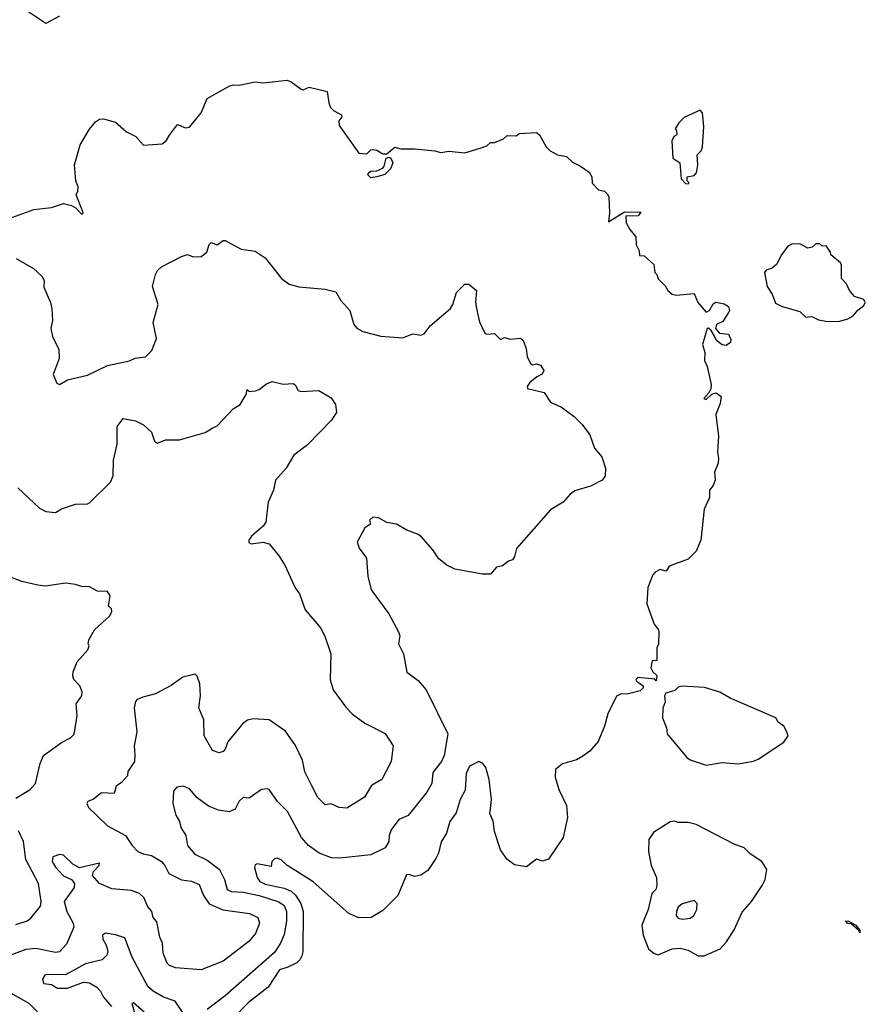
# Model space of a CAD drawing. Extents: x 1468344 to 1613994, y 525695 to 643861.
# Tile 11 of 256: x 1512805 to 1517042, y 565069 to 570002. Entities that reach past the tile are written whole.
import ezdxf

# ---------------------------------------------------------------- set-up
doc = ezdxf.new("R2010")
doc.units = 0

msp = doc.modelspace()

# ---------------------------------------------------------------- linework, layer by layer
at = {"layer": '0CON10XD'}
for points in [[(1513005, 570020.8), (1512935, 569983.3), (1512835, 570050)], [(1512765, 569011.4), (1512875, 569052.2), (1512965, 569060.8), (1513025, 569081.2), (1513065, 569071.2), (1513088.6, 569058.6), (1513115, 569027.5), (1513122.5, 569035), (1513120, 569045), (1513087.5, 569125), (1513097, 569143), (1513097.5, 569165), (1513086.7, 569195), (1513078.8, 569275), (1513107.5, 569375), (1513155, 569453.8), (1513185, 569491.2), (1513205, 569503.3), (1513225, 569506.2), (1513285, 569488.8), (1513340.2, 569440.2), (1513387.4, 569417.4), (1513425, 569374.2), (1513518.8, 569381.2), (1513538.8, 569395), (1513555.7, 569424.3), (1513595, 569477.5), (1513635, 569460.8), (1513655.8, 569464.2), (1513713.8, 569535), (1513745, 569607.5), (1513855, 569668.8), (1513875, 569676.7), (1513905, 569673.8), (1513985, 569691.2), (1514025, 569685.8), (1514145, 569698.6), (1514165, 569691.4), (1514215, 569653.8), (1514225, 569651.2), (1514255, 569664), (1514345, 569642.5), (1514353.8, 569585), (1514363, 569563), (1514377, 569547), (1514417.5, 569525), (1514418.8, 569515), (1514404, 569495), (1514405, 569472.5), (1514505, 569333.8), (1514545, 569330), (1514565, 569350), (1514575, 569351.2), (1514595, 569348.8), (1514625, 569330.6), (1514645, 569330), (1514685, 569363.8), (1514715, 569356), (1514785, 569356), (1514885, 569345.7), (1514915, 569336.7), (1514955, 569344.2), (1515035, 569335.8), (1515111.7, 569358.3), (1515145, 569370), (1515165, 569387.5), (1515185, 569386.7), (1515230, 569405), (1515248.3, 569421.7), (1515295, 569420), (1515308.3, 569431.7), (1515395, 569437.5), (1515410, 569425), (1515443.3, 569365), (1515462.5, 569345), (1515500, 569325), (1515545, 569316.7), (1515575, 569288), (1515615, 569268.8), (1515658, 569238), (1515672.5, 569215), (1515673.6, 569183.6), (1515705, 569150), (1515735, 569142.5), (1515749.3, 569129.3), (1515756.7, 569115), (1515760, 569035), (1515755, 568990), (1515835, 569040), (1515918.3, 569038.3), (1515905, 569020), (1515841.7, 569018.3), (1515843.3, 568985), (1515861.7, 568951.7), (1515892.5, 568915), (1515893.6, 568873.6), (1515910, 568845), (1515911.7, 568821.7), (1515935, 568820), (1515982.5, 568775), (1515987.5, 568735), (1515997.5, 568725), (1516003.9, 568703.9), (1516039.3, 568669.3), (1516052.5, 568645), (1516075, 568627.5), (1516095, 568622.5), (1516185, 568630), (1516202.5, 568585), (1516245, 568537.5), (1516262.5, 568545), (1516280.7, 568579.3), (1516293.6, 568586.4), (1516335, 568578.8), (1516356.2, 568565), (1516361.2, 568545), (1516356.2, 568535), (1516329.3, 568490.7), (1516297.5, 568475), (1516292.5, 568455), (1516311.2, 568431.2), (1516356.4, 568426.4), (1516369.3, 568399.3), (1516366.7, 568385), (1516345, 568370), (1516325, 568372.5), (1516297.5, 568395), (1516287, 568417)], [(1516155, 569180), (1516160, 569185), (1516150, 569195), (1516150, 569215), (1516185, 569222.5), (1516196.7, 569235), (1516202.5, 569275), (1516200, 569325), (1516219.2, 569345), (1516226.4, 569365), (1516233.8, 569465), (1516227.1, 569535), (1516215, 569548.8), (1516135, 569512.5), (1516107.5, 569485), (1516090, 569455), (1516097, 569447), (1516097.5, 569425), (1516083.6, 569416.4), (1516073.3, 569395), (1516078.3, 569308.3), (1516112.5, 569285), (1516120, 569205), (1516141.7, 569181.7), (1516155, 569180)], [(1514565, 569210), (1514550, 569225), (1514553.3, 569235), (1514565, 569243.8), (1514595, 569245.5), (1514625, 569259.2), (1514632.1, 569267.9), (1514640.8, 569309.2), (1514655, 569313.3), (1514665, 569309.2), (1514674.6, 569285), (1514663.5, 569255), (1514635, 569226.7), (1514595, 569214.4), (1514565, 569210)], [(1512786.6, 568806.6), (1512874.5, 568755), (1512915, 568718.1), (1512926.9, 568695), (1512925, 568662.5), (1512960, 568585), (1512966, 568555), (1512968.8, 568495), (1512961.2, 568455), (1512970, 568415), (1513000.5, 568350.5), (1513002, 568305), (1512972.5, 568225), (1512991.4, 568181.4), (1513005, 568174), (1513045, 568198), (1513145, 568221.2), (1513245, 568270), (1513355, 568293.3), (1513383.9, 568306.1), (1513435, 568312.5), (1513467.5, 568345), (1513490, 568405), (1513473.8, 568485), (1513498.8, 568575), (1513470, 568665), (1513485.7, 568725), (1513495, 568746.2), (1513515, 568764), (1513615, 568816.7), (1513645, 568826.7), (1513675, 568813.8), (1513715, 568816.7), (1513742.3, 568837.7), (1513754.2, 568875.8), (1513763.8, 568886.2), (1513795, 568873.8), (1513825, 568896.7), (1513835, 568896.7), (1513915, 568853.3), (1513985, 568843.3), (1514035, 568810), (1514116.2, 568705), (1514155, 568678), (1514204.2, 568664.2), (1514335, 568652.5), (1514388.8, 568638.8), (1514413.8, 568595), (1514458.6, 568545), (1514480, 568475), (1514495, 568456.7), (1514525, 568440), (1514615, 568416.2), (1514725, 568408.8), (1514775, 568428), (1514815, 568421.2), (1514832.3, 568427.7), (1514861.7, 568468.3), (1514963.8, 568555), (1514976.2, 568575), (1514993.8, 568635), (1515035, 568677.5), (1515055, 568676.7), (1515093.3, 568645), (1515089.2, 568585), (1515097.9, 568537.9), (1515108.3, 568488.3), (1515135, 568432.5), (1515145, 568427.5), (1515185, 568430), (1515215, 568400), (1515235, 568410), (1515265, 568402.5), (1515315, 568407.5), (1515327.5, 568395), (1515343.3, 568355), (1515347.5, 568315), (1515365, 568280), (1515373.9, 568273.9), (1515395, 568278.8), (1515415, 568271.1), (1515432.2, 568245), (1515423.9, 568226.1), (1515396.6, 568213.4), (1515360.9, 568185), (1515348, 568165), (1515350, 568155), (1515433.3, 568135), (1515465.7, 568085.7), (1515520.8, 568060.8), (1515583.3, 568015), (1515623.8, 567975), (1515662.7, 567922.7), (1515686.2, 567855), (1515722, 567812), (1515741.2, 567755), (1515738.8, 567715), (1515723.3, 567695), (1515665, 567664.4), (1515587.6, 567642.4), (1515563.8, 567625), (1515528.8, 567585), (1515465, 567547.1), (1515295, 567353.3), (1515285, 567312.5), (1515275, 567296.7), (1515255, 567290), (1515225, 567266.7), (1515195, 567260), (1515165, 567223.8), (1515124.2, 567224.2), (1514985, 567248.8), (1514945, 567268.8), (1514905, 567300.8), (1514875, 567346), (1514815, 567414), (1514798.8, 567425), (1514745, 567444), (1514692.5, 567475), (1514645, 567483.8), (1514603.6, 567506.4), (1514575, 567510), (1514557.5, 567495), (1514562.5, 567475), (1514534, 567456), (1514496.7, 567385), (1514506.7, 567355), (1514542.5, 567305), (1514549.2, 567215), (1514565.6, 567145.6), (1514654.2, 567025), (1514703.3, 566935), (1514710, 566915), (1514702.9, 566875), (1514728.6, 566825), (1514744.1, 566734.1), (1514802, 566692), (1514841.9, 566645), (1514950, 566425), (1514932.5, 566315), (1514919.4, 566285), (1514875, 566231.2), (1514870, 566175), (1514845, 566132), (1514752, 566015), (1514704, 565995), (1514666.4, 565943.6), (1514656.2, 565915), (1514654, 565885), (1514636.6, 565853.4), (1514565, 565817.5), (1514409.1, 565800.9), (1514367, 565803), (1514305, 565826.7), (1514251.9, 565865), (1514216.5, 565905), (1514146.2, 566035), (1514097.1, 566085), (1514055.8, 566145), (1514045, 566149.1), (1514016.2, 566145), (1513955, 566102.5), (1513925, 566106), (1513905, 566087.5), (1513885, 566046.4), (1513855, 566034.4), (1513801.4, 566041.4), (1513751.2, 566061.2), (1513693.4, 566103.4), (1513655, 566148), (1513625, 566162), (1513592.3, 566157.7), (1513575, 566137.5), (1513572, 566075), (1513587, 566017), (1513605.7, 565985), (1513612.9, 565955), (1513637.9, 565915), (1513646.4, 565865), (1513682, 565822), (1513745, 565790.8), (1513806.4, 565745), (1513831.4, 565695), (1513844.8, 565644.8), (1513865, 565634.2), (1513925, 565631.7), (1514004.8, 565615.2), (1514103.5, 565583.5), (1514130, 565565), (1514142.3, 565535), (1514141.2, 565485), (1514130.8, 565419.2), (1514112.5, 565375), (1514081.3, 565328.7), (1513835, 565112.3), (1513745, 565042.7)], [(1516855, 568490), (1516915, 568492.5), (1516955, 568503.3), (1516981.7, 568518.3), (1517005, 568547.5), (1517035, 568570), (1517042.5, 568585), (1517035, 568600), (1516987.5, 568615), (1516963.3, 568645), (1516948.8, 568678.8), (1516922.5, 568705), (1516923, 568773), (1516917.5, 568785), (1516870, 568825), (1516868.3, 568838.3), (1516848.3, 568868.3), (1516825, 568870), (1516815, 568880), (1516795, 568880), (1516777, 568863), (1516755, 568857.5), (1516715, 568880), (1516675, 568877.5), (1516655, 568867.5), (1516622.5, 568825), (1516597.5, 568775), (1516575, 568756.7), (1516545, 568747.5), (1516537.5, 568735), (1516550, 568665), (1516575, 568627.5), (1516592.7, 568582.7), (1516625, 568566.2), (1516715, 568540), (1516745, 568512.5), (1516775, 568516), (1516808.3, 568498.3), (1516855, 568490)], [(1516287, 568417), (1516270, 568445), (1516257, 568457), (1516250, 568455), (1516226.7, 568375), (1516238, 568335), (1516236.2, 568295), (1516250, 568265), (1516270, 568175), (1516267.7, 568152.3), (1516257.5, 568132.5), (1516232.5, 568105), (1516245, 568100), (1516273, 568127), (1516295, 568133.3), (1516320, 568115), (1516315, 568080), (1516293.3, 568025), (1516306.2, 567915), (1516301.2, 567835), (1516306.7, 567805), (1516305, 567780), (1516287.5, 567735), (1516290, 567695), (1516280.7, 567669.3), (1516262.5, 567645), (1516261.7, 567608.3), (1516235, 567550), (1516217.5, 567395), (1516195, 567340), (1516155, 567300), (1516060, 567265), (1516045, 567240), (1516015, 567247.5), (1515990, 567235), (1515978.3, 567221.7), (1515953, 567157), (1515947.5, 567075), (1515984.1, 566974.1), (1516006.1, 566946.1), (1516007.5, 566935), (1516006.1, 566873.9), (1515997.5, 566855), (1515997.5, 566792.5), (1515975, 566790), (1515967.5, 566755), (1515977.5, 566735), (1515997, 566717), (1515995, 566690), (1515987.5, 566697.5), (1515903.3, 566706.7), (1515893, 566697), (1515895, 566690), (1515930, 566665), (1515930, 566655), (1515915, 566640), (1515855.9, 566624.1), (1515815, 566623.3), (1515796.1, 566613.9), (1515752.5, 566525), (1515735, 566462.5), (1515703.9, 566386.1), (1515661.7, 566338.3), (1515627, 566313), (1515595, 566294), (1515525, 566274), (1515490, 566245), (1515488, 566208), (1515506.2, 566145), (1515544.3, 566065), (1515550, 566005), (1515528.2, 565905), (1515455, 565796.2), (1515425, 565786), (1515395, 565796.2), (1515345, 565757.5), (1515285, 565768), (1515245.8, 565795.8), (1515215, 565842.5), (1515183.5, 565935), (1515177.6, 565987.6), (1515160.6, 566025), (1515166.2, 566063.8), (1515170, 566095), (1515157.5, 566195), (1515140, 566255), (1515125, 566275.6), (1515105, 566285.8), (1515058.3, 566261.7), (1515042.5, 566225), (1515037.6, 566142.4), (1515012.1, 566095), (1514991.9, 566028.1), (1514960.9, 565985), (1514944, 565926), (1514916.9, 565883.1), (1514904, 565826), (1514890.9, 565799.1), (1514850, 565740), (1514815, 565716.5), (1514785, 565709.1), (1514755, 565719.5), (1514742.8, 565717.2), (1514700, 565615), (1514625, 565538.5), (1514566.3, 565503.7), (1514505, 565502.2), (1514453.8, 565523.8), (1514275, 565683.5), (1514188.1, 565738.1), (1514144.7, 565764.7), (1514115, 565793.1), (1514095, 565801.9), (1514081.3, 565798.7), (1514068.8, 565785), (1514065, 565760), (1513995, 565772.5), (1513985, 565768.8), (1513981.9, 565755), (1513994.3, 565705), (1514008.9, 565685), (1514035, 565671.1), (1514130.5, 565650.5), (1514165, 565636.1), (1514186.9, 565616.9), (1514213.7, 565575), (1514224.8, 565535), (1514223.9, 565336.1), (1514221.1, 565315), (1514208.4, 565291.6), (1514193, 565277), (1514148.8, 565255), (1514107.4, 565242.6), (1514049.4, 565155), (1513951.5, 565078.5), (1513870.4, 564995)], [(1512795, 567657.5), (1512903.3, 567555), (1512935, 567538.8), (1512985, 567533.3), (1513015, 567551.2), (1513084.3, 567575.7), (1513143.9, 567576.1), (1513155, 567581.2), (1513259.2, 567685), (1513273, 567717), (1513274.4, 567795.6), (1513292.9, 567875), (1513293.1, 567965), (1513323.3, 568005), (1513385, 567992.7), (1513425, 567972.2), (1513466, 567935), (1513480.3, 567890.3), (1513495, 567881.2), (1513535, 567898), (1513605, 567896.7), (1513735, 567933.3), (1513770, 567955), (1513795, 567967.5), (1513875, 568053.3), (1513910, 568075), (1513940, 568125), (1513945, 568150), (1513955, 568140), (1513986.4, 568143.6), (1514005, 568150), (1514041.7, 568178.3), (1514070.7, 568189.3), (1514125, 568176.2), (1514175, 568178.8), (1514185, 568172.5), (1514200, 568145), (1514215, 568138.8), (1514304.1, 568144.1), (1514365, 568108), (1514388, 568075), (1514392, 568035), (1514366, 567995), (1514247, 567873), (1514178.8, 567821.2), (1514140, 567755), (1514086.7, 567695), (1514077.5, 567645), (1514050, 567585), (1514038.5, 567485), (1514024.4, 567465), (1513965.7, 567415), (1513952.5, 567395), (1513952.5, 567382.5), (1513965, 567376), (1514025, 567385.5), (1514055.8, 567375.8), (1514105.7, 567315), (1514135, 567266.2), (1514185, 567156.2), (1514207.1, 567125), (1514235.6, 567045), (1514312.5, 566955), (1514334.4, 566914.4), (1514364.3, 566825), (1514360.6, 566695), (1514375.7, 566645), (1514438.7, 566558.7), (1514472.8, 566522.8), (1514535, 566477.1), (1514636.1, 566426.1), (1514676, 566365), (1514666, 566285), (1514620, 566195), (1514567.1, 566165), (1514532.9, 566107.1), (1514445, 566051.2), (1514405, 566055.6), (1514365, 566073.3), (1514335, 566068.8), (1514299.4, 566105), (1514267.6, 566167.6), (1514233.4, 566233.4), (1514222.8, 566292.8), (1514186.2, 566366.2), (1514137.2, 566437.2), (1514055, 566494), (1513975, 566500), (1513946.9, 566493.1), (1513923.3, 566476.7), (1513848, 566385), (1513835, 566347.5), (1513825, 566336.7), (1513805, 566330), (1513771.7, 566341.7), (1513730, 566415), (1513727.3, 566495), (1513701.8, 566555), (1513710.6, 566615), (1513706.9, 566675), (1513695, 566712.5), (1513685, 566723.3), (1513622.1, 566707.9), (1513563.2, 566666.8), (1513485.6, 566624.4), (1513421.3, 566608.7), (1513393.1, 566596.9), (1513385, 566586.7), (1513378.1, 566555), (1513391.2, 566435), (1513378.9, 566365), (1513382, 566318), (1513379.4, 566285), (1513347.5, 566235), (1513345, 566213.8), (1513315, 566180.6), (1513287.7, 566162.3), (1513277.5, 566125), (1513215, 566129.2), (1513175, 566097.5), (1513146.7, 566085), (1513142, 566075), (1513149.2, 566055), (1513245, 565962.9), (1513335, 565914.3), (1513368.1, 565865), (1513397.5, 565835), (1513423, 565823), (1513465, 565814.4), (1513515, 565784.2), (1513531.9, 565765), (1513552, 565725), (1513615, 565693.6), (1513665.4, 565685.4), (1513705, 565669.2), (1513725.4, 565615), (1513755, 565573.4), (1513823.2, 565543.2), (1513956.2, 565525), (1513997.8, 565505), (1514006.2, 565475), (1513986.3, 565423.7), (1513954.7, 565385.3), (1513881.9, 565328.1), (1513825, 565285.5), (1513715, 565241.5), (1513585, 565251.2), (1513555, 565263.3), (1513543.3, 565275), (1513524.5, 565325), (1513520.6, 565375), (1513506.4, 565406.4), (1513492.3, 565482.3), (1513473.1, 565505), (1513466.9, 565535), (1513446.8, 565556.8), (1513427.5, 565605), (1513404.5, 565624.5), (1513365, 565639.2), (1513267.3, 565647.3), (1513205, 565674), (1513169.2, 565715), (1513174, 565735), (1513203.3, 565765), (1513205, 565776.2), (1513105, 565753.8), (1513070.7, 565770.7), (1513025, 565817.1), (1513005, 565819.4), (1512971.3, 565808.7), (1512967.8, 565785), (1512985, 565755.8), (1513025, 565712.9), (1513064.3, 565694.3), (1513080, 565675), (1513077.8, 565655), (1513027.9, 565585), (1513041.8, 565535)], [(1512785, 566101.4), (1512856.7, 566145), (1512883.8, 566175), (1512906.9, 566275), (1512923.8, 566316.2), (1513015, 566381.4), (1513058.8, 566405), (1513077, 566423), (1513092.5, 566515), (1513088, 566575), (1513115.5, 566614.5), (1513118.6, 566635), (1513105.8, 566665), (1513076.8, 566696.8), (1513070.8, 566715), (1513072.9, 566735), (1513092.7, 566785), (1513145.8, 566845), (1513152.5, 566865), (1513147.5, 566875), (1513151.2, 566895), (1513179.2, 566945), (1513256.2, 567015), (1513267, 567037), (1513265, 567050), (1513250, 567065), (1513257.5, 567115), (1513245, 567137.5), (1513195, 567140), (1513155, 567161.2), (1513115, 567162.5), (1513085, 567173.3), (1513035, 567180), (1512933.6, 567163.6), (1512895, 567170), (1512815, 567188), (1512715.8, 567225.8)], [(1516245, 566267.5), (1516325, 566280), (1516405, 566274), (1516482.3, 566287.7), (1516505, 566298), (1516635, 566382.5), (1516656.2, 566415), (1516650, 566435), (1516635, 566462.5), (1516605, 566482.5), (1516593.3, 566505), (1516365, 566603.8), (1516313.9, 566633.9), (1516236.1, 566656.1), (1516125, 566662.5), (1516105, 566657.5), (1516087.7, 566642.3), (1516042.3, 566627.7), (1516036.7, 566615), (1516040, 566585), (1516027, 566553), (1516026.7, 566505), (1516046.7, 566455), (1516050, 566425), (1516147.5, 566305), (1516165, 566293.3), (1516245, 566267.5)], [(1516235, 565311.9), (1516315, 565347.8), (1516347.1, 565382.9), (1516385, 565442.5), (1516425, 565531.4), (1516472.5, 565585), (1516525.4, 565665), (1516540, 565695), (1516548.8, 565745), (1516523.8, 565785), (1516465, 565823.8), (1516435, 565853.8), (1516385, 565871.2), (1516195, 565970), (1516155, 565980), (1516105, 565980), (1516085, 565986.7), (1516065, 565983.3), (1515980.7, 565929.3), (1515957.5, 565895), (1515956.2, 565835), (1515970, 565765), (1515995.6, 565705), (1515997.5, 565665), (1515992.7, 565645), (1515973.5, 565625), (1515954.6, 565545), (1515923.4, 565465), (1515928.7, 565415), (1515956.5, 565346.5), (1515983.6, 565323.6), (1516005, 565317.9), (1516075, 565346.5), (1516115, 565350.7), (1516155, 565340.4), (1516205, 565312.5), (1516235, 565311.9)], [(1512785, 565468.9), (1512841.7, 565488.3), (1512859.9, 565500.1), (1512908.3, 565561.7), (1512912.6, 565585), (1512898.4, 565675), (1512836.3, 565795), (1512823.5, 565885), (1512799, 565939)], [(1516125.6, 565495.6), (1516165, 565501.1), (1516182.9, 565515), (1516197.5, 565545), (1516200, 565575), (1516185, 565588.8), (1516125, 565572.9), (1516104.7, 565555.3), (1516095.6, 565535), (1516094.6, 565514.6), (1516105, 565501.4), (1516125.6, 565495.6)], [(1513041.8, 565535), (1513072.7, 565475), (1513076.5, 565455), (1513039.6, 565370.4), (1513005, 565331.8), (1512985, 565328.7), (1512885, 565349.5), (1512835, 565343.5), (1512745, 565310), (1512696.7, 565305), (1512665.3, 565274.7), (1512615.8, 565245), (1512614.4, 565235), (1512635, 565198.8), (1512655, 565179.2), (1512705, 565170.9), (1512770.4, 565120.4), (1512850, 565075), (1512935, 564987.8)], [(1517015, 565427.5), (1517009.3, 565439.3), (1516971.7, 565471.7), (1516955, 565474.5), (1516942.5, 565487.5), (1516958.8, 565485), (1516995.8, 565465), (1517015, 565440), (1517015, 565427.5)], [(1513624.6, 565024.6), (1513584.4, 565085), (1513525, 565104.6), (1513474.3, 565134.3), (1513447.7, 565157.7), (1513367.9, 565305), (1513331.7, 565401.7), (1513285, 565417.7), (1513235, 565425.4), (1513220, 565415), (1513220.9, 565395), (1513238, 565365), (1513245.8, 565335), (1513241.8, 565315), (1513218, 565292), (1513135, 565271.8), (1513035, 565216.6), (1512939.1, 565219.1), (1512930, 565215), (1512919.2, 565195), (1512923.6, 565173.6), (1512965, 565169.2), (1512995, 565150.5), (1513045, 565150), (1513125, 565180.9), (1513155, 565176.7), (1513191.5, 565155), (1513210, 565135), (1513225, 565104.4), (1513265, 565058.6)], [(1513429.4, 565029.4), (1513375, 565076), (1513367.5, 565072.5), (1513387.1, 565005)]]:
    msp.add_lwpolyline(points, dxfattribs=at)

doc.saveas('drawing.dxf')
